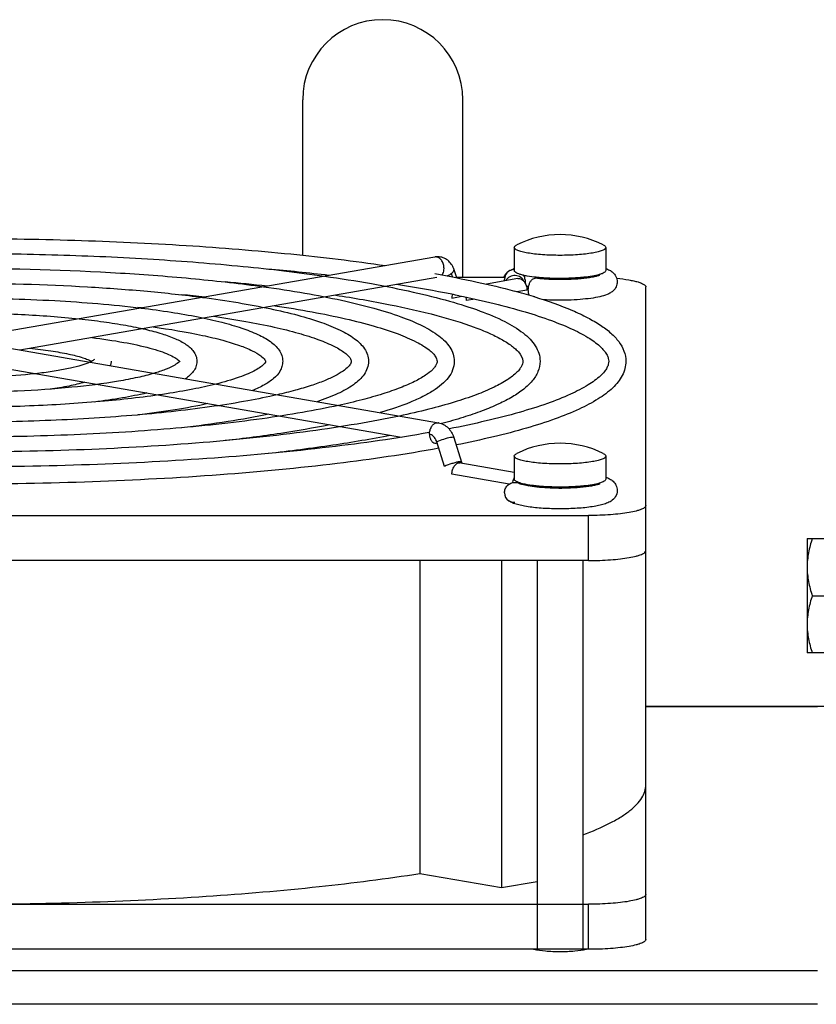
# Model space of a CAD drawing. Extents: x -1529 to 1181, y 8 to 1701.
# Tile 32 of 74: x -582 to -513, y 1069 to 1155. Entities that reach past the tile are written whole.
import ezdxf

# ---------------------------------------------------------------- set-up
doc = ezdxf.new("R2010")
doc.units = 0
doc.header["$LTSCALE"] = 65.395
doc.layers.get('0').update_dxf_attribs({"linetype": 'CONTINUOUS'})

msp = doc.modelspace()

# ---------------------------------------------------------------- linework, layer by layer
at = {"color": 6, "linetype": 'CONTINUOUS'}
for p, q in [((-557.572, 1134.708), (-557.572, 1148.292)), ((-543.572, 1132.803), (-543.572, 1148.292)), ((-539.072, 1135.391), (-539.072, 1133.372)), ((-531.072, 1135.391), (-531.072, 1133.372)), ((-546.007, 1134.553), (-583.483, 1128.045)), ((-544.086, 1132.733), (-544.365, 1133.513)), ((-545.848, 1132.754), (-582.311, 1126.422)), ((-557.572, 1133.138), (-557.572, 1133.199)), ((-544.111, 1132.803), (-539.905, 1132.803)), ((-538.762, 1132.66), (-541.513, 1132.182)), ((-537.072, 1132.771), (-537.072, 1132.67)), ((-535.035, 1132.575), (-535.072, 1132.575)), ((-533.072, 1132.771), (-533.072, 1132.67)), ((-527.572, 1074.919), (-527.572, 1131.935)), ((-583.175, 1126.572), (-545.699, 1120.064)), ((-583.483, 1124.799), (-548.944, 1118.801)), ((-544.355, 1118.772), (-543.676, 1116.637)), ((-539.072, 1117.158), (-539.072, 1115.139)), ((-531.072, 1117.158), (-531.072, 1115.139)), ((-543.739, 1116.573), (-539.072, 1115.762)), ((-537.072, 1114.538), (-537.072, 1114.437)), ((-533.072, 1114.538), (-533.072, 1114.437)), ((-642.572, 1111.965), (-532.572, 1111.965)), ((-513.472, 1109.949), (-513.472, 1099.949)), ((-513.472, 1109.949), (-509.472, 1109.949)), ((-532.572, 1108.026), (-642.572, 1108.026)), ((-547.32, 1108.026), (-547.32, 1080.682)), ((-540.196, 1108.026), (-540.196, 1079.445)), ((-537.072, 1108.026), (-537.072, 1074.05)), ((-533.072, 1108.026), (-533.072, 1074.05)), ((-513.025, 1104.949), (-509.472, 1104.949)), ((-527.572, 1095.292), (-510.226, 1095.292)), ((-547.32, 1080.682), (-540.196, 1079.445)), ((-540.196, 1079.445), (-537.072, 1079.987)), ((-642.572, 1077.99), (-532.572, 1077.99))]:
    msp.add_line(p, q, dxfattribs=at)
at = {"color": 2, "linetype": 'CONTINUOUS'}
for p, q in [((-544.472, 1132.811), (-544.576, 1133.1)), ((-539.932, 1132.457), (-539.932, 1132.591)), ((-538.132, 1132.55), (-538.132, 1132.277)), ((-537.972, 1131.663), (-538.84, 1131.512)), ((-544.53, 1130.966), (-543.661, 1131.117)), ((-542.522, 1130.872), (-543.257, 1130.745)), ((-545.17, 1116.254), (-545.849, 1118.389)), ((-543.95, 1116.641), (-543.926, 1116.564)), ((-539.517, 1114.705), (-544.53, 1115.575)), ((-539.17, 1115.087), (-539.047, 1115.065)), ((-509.472, 1099.949), (-513.025, 1099.949)), ((-532.572, 1074.05), (-642.572, 1074.05))]:
    msp.add_line(p, q, dxfattribs=at)
at = {"color": 9, "linetype": 'CONTINUOUS'}
for p, q in [((-532.572, 1108.026), (-532.572, 1111.965)), ((-512.572, 1095.247), (-527.572, 1095.247)), ((-532.572, 1074.05), (-532.572, 1077.99)), ((-711.572, 1072.197), (-512.572, 1072.197)), ((-512.572, 1069.243), (-711.572, 1069.243))]:
    msp.add_line(p, q, dxfattribs=at)
at = {"color": 6, "linetype": 'CONTINUOUS'}
for centre, radius, start, end in [((-550.572, 1148.292), 7, 0, 180), ((-535.072, 1128.005), 8.5, 63.63261, 116.36739), ((-545.763, 1133.154), 1.42, 94.64476, 99.8551), ((-545.765, 1133.173), 1.401, 89.40981, 94.64325), ((-580.216, 921.084), 213.322, 83.28652, 84.72827), ((-539.071, 1132.592), 0.861, 124.57096, 180.07758), ((-538.01, 1130.599), 3.129, 109.8569, 110.96053), ((-539.053, 1132.548), 0.91, 91.1983, 94.25901), ((-581.629, 943.102), 190.058, 83.67514, 84.77949), ((-568.645, 1007.625), 125.999, 79.26075, 81.20266), ((-553.021, 1079.639), 53.779, 73.10272, 74.9497), ((-536.669, 1125.36), 6.742, 99.74861, 101.47316), ((-583.065, 964.72), 167.195, 84.19108, 84.88407), ((-564.119, 1032.163), 101.048, 78.45673, 79.18926), ((-550.873, 1086.868), 46.238, 72.91314, 73.04515), ((-584.444, 986.612), 144.054, 84.91031, 85.0377), ((-535.072, 1109.772), 8.5, 63.63261, 116.36739), ((-532.136, 1112.36), 3.135, 69.82088, 70.15186), ((-535.072, 1137.038), 22.696, 269.74632, 270.41125)]:
    msp.add_arc(centre, radius, start, end, dxfattribs=at)
at = {"color": 9, "linetype": 'CONTINUOUS'}
for centre, radius, start, end in [((-545.932, 1134.123), 0.436, 95.43684, 99.8513), ((-545.773, 1119.633), 0.437, 75.76102, 80.14444)]:
    msp.add_arc(centre, radius, start, end, dxfattribs=at)
at = {"color": 2, "linetype": 'CONTINUOUS'}
for centre, radius, start, end in [((-535.595, 1147.504), 14.807, 263.97256, 264.19596), ((-535.072, 1144.112), 11.482, 269.2171, 270.7829), ((-534.548, 1147.504), 14.807, 275.80404, 276.02744), ((-544.539, 1130.743), 1.282, 0.06744, 13.35651), ((-547.157, 1117.973), 1.373, 17.62152, 21.5026), ((-543.815, 1116.137), 0.442, 80.197, 92.1097), ((-543.816, 1116.136), 0.443, 68.02447, 80.09592), ((-543.824, 1116.116), 0.464, 60.24717, 67.994), ((-537.955, 1114.655), 1.29, 169.51251, 172.25779), ((-537.971, 1114.658), 1.273, 160.2542, 169.54144), ((-537.314, 1118.916), 4.302, 254.13898, 256.20273), ((-536.223, 1114.876), 1.622, 188.50803, 192.06628), ((-535.595, 1129.271), 14.807, 263.97256, 264.19596), ((-535.072, 1125.879), 11.482, 269.2171, 270.7829), ((-534.548, 1129.271), 14.807, 275.80404, 276.02744), ((-539.071, 1113.949), 0.861, 179.92237, 235.43033)]:
    msp.add_arc(centre, radius, start, end, dxfattribs=at)
at = {"color": 6, "linetype": 'CONTINUOUS'}
for points, knots in [([(-624.815, 1133.803), (-622.068, 1134.206), (-616.27, 1134.901), (-607.204, 1135.627), (-597.54, 1136.072), (-587.572, 1136.223), (-577.604, 1136.072), (-567.94, 1135.627), (-558.874, 1134.901), (-553.076, 1134.206), (-550.329, 1133.803)], [0, 0, 0, 0, 0.111516, 0.234446, 0.365225, 0.5, 0.634775, 0.765554, 0.888484, 1, 1, 1, 1]), ([(-539.072, 1135.391), (-539.072, 1135.434), (-539.028, 1135.504), (-538.94, 1135.57), (-538.881, 1135.604), (-538.847, 1135.62)], [0, 0, 0, 0, 0.388933, 0.661387, 1, 1, 1, 1]), ([(-535.072, 1134.696), (-535.582, 1134.696), (-536.325, 1134.72), (-537.267, 1134.805), (-537.867, 1134.888), (-538.361, 1134.989), (-538.695, 1135.088), (-538.893, 1135.182), (-539.008, 1135.256), (-539.072, 1135.339), (-539.072, 1135.391)], [0, 0, 0, 0, 0.368681, 0.535858, 0.683237, 0.805629, 0.899182, 0.934564, 0.962501, 1, 1, 1, 1]), ([(-531.072, 1135.391), (-531.072, 1135.339), (-531.136, 1135.256), (-531.251, 1135.182), (-531.449, 1135.088), (-531.783, 1134.989), (-532.277, 1134.888), (-532.876, 1134.805), (-533.819, 1134.72), (-534.561, 1134.696), (-535.072, 1134.696)], [0, 0, 0, 0, 0.037499, 0.065436, 0.100818, 0.194371, 0.316763, 0.464142, 0.631319, 1, 1, 1, 1]), ([(-531.297, 1135.62), (-531.263, 1135.604), (-531.204, 1135.57), (-531.116, 1135.504), (-531.072, 1135.434), (-531.072, 1135.391)], [0, 0, 0, 0, 0.338613, 0.611067, 1, 1, 1, 1]), ([(-619.49, 1132.878), (-617.124, 1133.217), (-612.142, 1133.801), (-604.364, 1134.412), (-596.093, 1134.786), (-587.572, 1134.912), (-579.051, 1134.786), (-570.78, 1134.412), (-563.002, 1133.801), (-558.02, 1133.217), (-555.654, 1132.878)], [0, 0, 0, 0, 0.11202, 0.235032, 0.365595, 0.5, 0.634405, 0.764969, 0.88798, 1, 1, 1, 1]), ([(-544.365, 1133.513), (-544.417, 1133.661), (-544.558, 1133.942), (-544.879, 1134.288), (-545.288, 1134.517), (-545.597, 1134.572), (-545.751, 1134.574)], [0, 0, 0, 0, 0.253105, 0.502876, 0.751513, 1, 1, 1, 1]), ([(-614.158, 1131.952), (-612.174, 1132.227), (-608.01, 1132.7), (-599.15, 1133.377), (-587.572, 1133.697), (-575.994, 1133.377), (-567.134, 1132.7), (-562.97, 1132.227), (-560.986, 1131.952)], [0, 0, 0, 0, 0.11269, 0.235816, 0.5, 0.764184, 0.88731, 1, 1, 1, 1]), ([(-539.579, 1133.288), (-539.594, 1133.277), (-539.653, 1133.233), (-539.709, 1133.185), (-539.748, 1133.145)], [0, 0, 0, 0, 0.241013, 1, 1, 1, 1]), ([(-539.56, 1133.301), (-539.526, 1133.325), (-539.389, 1133.411), (-539.241, 1133.478), (-539.129, 1133.521)], [0, 0, 0, 0, 0.25652, 1, 1, 1, 1]), ([(-531.073, 1133.543), (-530.964, 1133.504), (-530.744, 1133.411), (-530.422, 1133.2), (-530.148, 1132.859), (-530.072, 1132.549), (-530.072, 1132.387)], [0, 0, 0, 0, 0.213162, 0.437875, 0.702412, 1, 1, 1, 1]), ([(-555.654, 1132.878), (-554.287, 1132.682), (-551.696, 1132.272), (-548.049, 1131.552), (-544.872, 1130.767), (-542.191, 1129.922), (-540.023, 1129.02), (-538.565, 1128.164), (-537.697, 1127.402), (-537.218, 1126.808), (-536.898, 1126.15), (-536.822, 1125.673), (-536.822, 1125.437)], [0, 0, 0, 0, 0.195657, 0.371773, 0.526711, 0.659406, 0.769698, 0.859108, 0.897416, 0.932816, 0.966626, 1, 1, 1, 1]), ([(-546.023, 1133.102), (-544.788, 1132.879), (-542.454, 1132.42), (-540.141, 1131.865), (-539.056, 1131.573)], [0, 0, 0, 0, 0.527661, 1, 1, 1, 1]), ([(-539.748, 1133.145), (-539.771, 1133.122), (-539.865, 1133.02), (-539.941, 1132.901), (-539.984, 1132.804)], [0, 0, 0, 0, 0.235933, 1, 1, 1, 1]), ([(-535.072, 1132.575), (-535.264, 1132.575), (-535.989, 1132.585), (-536.714, 1132.628), (-537.243, 1132.689)], [0, 0, 0, 0, 0.265005, 1, 1, 1, 1]), ([(-531.597, 1132.96), (-531.593, 1132.963), (-531.646, 1132.936), (-531.674, 1132.93), (-531.793, 1132.887), (-531.922, 1132.854), (-532.09, 1132.814), (-532.281, 1132.778), (-532.494, 1132.742), (-532.816, 1132.697), (-533.256, 1132.649), (-533.82, 1132.608), (-534.419, 1132.582), (-534.828, 1132.576), (-535.035, 1132.575)], [0, 0, 0, 0, 0.00423, 0.023819, 0.055299, 0.096414, 0.145665, 0.20198, 0.264506, 0.332517, 0.482413, 0.646777, 0.820879, 1, 1, 1, 1]), ([(-530.118, 1132.691), (-529.766, 1132.657), (-529.266, 1132.595), (-528.646, 1132.476), (-528.277, 1132.385), (-527.978, 1132.283), (-527.735, 1132.17), (-527.572, 1132.03), (-527.572, 1131.935)], [0, 0, 0, 0, 0.389045, 0.552925, 0.692931, 0.807302, 0.895313, 1, 1, 1, 1]), ([(-608.813, 1131.024), (-607.215, 1131.235), (-603.871, 1131.598), (-596.793, 1132.118), (-587.572, 1132.365), (-578.351, 1132.118), (-571.272, 1131.598), (-567.929, 1131.235), (-566.331, 1131.024)], [0, 0, 0, 0, 0.113603, 0.236875, 0.5, 0.763125, 0.886397, 1, 1, 1, 1]), ([(-560.986, 1131.952), (-559.784, 1131.786), (-557.502, 1131.436), (-554.288, 1130.819), (-551.484, 1130.142), (-549.116, 1129.412), (-547.195, 1128.629), (-545.898, 1127.881), (-545.12, 1127.211), (-544.685, 1126.68), (-544.393, 1126.086), (-544.322, 1125.652), (-544.322, 1125.437)], [0, 0, 0, 0, 0.19459, 0.36993, 0.524323, 0.656666, 0.766803, 0.856367, 0.894964, 0.930894, 0.965538, 1, 1, 1, 1]), ([(-530.072, 1132.387), (-530.072, 1132.24), (-530.134, 1131.957), (-530.368, 1131.63), (-530.651, 1131.416), (-531.05, 1131.223), (-531.629, 1131.061), (-532.426, 1130.924), (-533.357, 1130.829), (-534.384, 1130.777), (-535.451, 1130.77), (-536.169, 1130.797), (-536.523, 1130.819)], [0, 0, 0, 0, 0.061759, 0.117779, 0.16577, 0.209798, 0.303877, 0.417412, 0.550576, 0.697615, 0.850397, 1, 1, 1, 1]), ([(-603.446, 1130.092), (-600.937, 1130.398), (-595.648, 1130.826), (-587.572, 1131.034), (-579.496, 1130.826), (-574.207, 1130.398), (-571.698, 1130.092)], [0, 0, 0, 0, 0.238404, 0.5, 0.761596, 1, 1, 1, 1]), ([(-566.331, 1131.024), (-565.291, 1130.887), (-563.318, 1130.598), (-560.536, 1130.084), (-558.104, 1129.518), (-556.045, 1128.903), (-554.371, 1128.239), (-553.234, 1127.6), (-552.545, 1127.021), (-552.154, 1126.555), (-551.887, 1126.024), (-551.822, 1125.632), (-551.822, 1125.437)], [0, 0, 0, 0, 0.193165, 0.367488, 0.521178, 0.653068, 0.763, 0.852742, 0.891702, 0.928313, 0.964075, 1, 1, 1, 1]), ([(-554.687, 1131.219), (-553.09, 1130.975), (-550.126, 1130.466), (-546.082, 1129.553), (-543.207, 1128.689), (-541.341, 1127.945), (-540.559, 1127.564), (-540.21, 1127.37)], [0, 0, 0, 0, 0.322385, 0.599545, 0.826679, 0.920282, 1, 1, 1, 1]), ([(-543.899, 1131.167), (-542.873, 1130.957), (-540.94, 1130.529), (-538.244, 1129.811), (-535.936, 1129.062), (-534.039, 1128.293), (-532.576, 1127.521), (-531.659, 1126.851), (-531.181, 1126.332), (-530.966, 1126.006), (-530.847, 1125.711), (-530.822, 1125.523), (-530.822, 1125.437)], [0, 0, 0, 0, 0.213113, 0.402723, 0.567538, 0.706473, 0.818665, 0.903553, 0.93584, 0.961813, 0.982575, 1, 1, 1, 1]), ([(-537.288, 1131.065), (-536.171, 1130.722), (-534.598, 1130.178), (-532.699, 1129.295), (-531.567, 1128.643), (-530.641, 1127.953), (-529.922, 1127.202), (-529.441, 1126.362), (-529.322, 1125.741), (-529.322, 1125.437)], [0, 0, 0, 0, 0.340813, 0.484106, 0.610296, 0.721207, 0.82001, 0.911447, 1, 1, 1, 1]), ([(-571.698, 1130.092), (-570.821, 1129.985), (-569.153, 1129.758), (-566.799, 1129.349), (-564.736, 1128.892), (-562.984, 1128.393), (-561.553, 1127.849), (-560.575, 1127.321), (-559.974, 1126.833), (-559.625, 1126.432), (-559.382, 1125.963), (-559.322, 1125.613), (-559.322, 1125.437)], [0, 0, 0, 0, 0.191163, 0.364097, 0.516854, 0.648152, 0.757805, 0.847745, 0.887167, 0.924674, 0.962013, 1, 1, 1, 1]), ([(-560.004, 1130.296), (-558.911, 1130.133), (-556.844, 1129.793), (-553.944, 1129.204), (-551.439, 1128.569), (-549.364, 1127.902), (-547.932, 1127.299), (-547.041, 1126.801), (-546.552, 1126.466), (-546.195, 1126.151), (-545.931, 1125.831), (-545.822, 1125.578), (-545.822, 1125.437)], [0, 0, 0, 0, 0.215644, 0.408855, 0.577514, 0.719766, 0.833973, 0.880111, 0.918677, 0.949503, 0.972547, 1, 1, 1, 1]), ([(-598.03, 1129.152), (-596.358, 1129.328), (-592.873, 1129.58), (-587.572, 1129.702), (-582.271, 1129.58), (-578.786, 1129.328), (-577.114, 1129.152)], [0, 0, 0, 0, 0.240861, 0.499999, 0.759137, 1, 1, 1, 1]), ([(-577.114, 1129.152), (-576.397, 1129.076), (-575.03, 1128.912), (-573.097, 1128.61), (-571.395, 1128.266), (-569.943, 1127.884), (-568.75, 1127.462), (-567.926, 1127.045), (-567.41, 1126.65), (-567.1, 1126.314), (-566.878, 1125.907), (-566.822, 1125.595), (-566.822, 1125.437)], [0, 0, 0, 0, 0.188101, 0.359029, 0.510527, 0.641065, 0.750339, 0.840469, 0.880474, 0.919235, 0.958867, 1, 1, 1, 1]), ([(-565.326, 1129.372), (-564.397, 1129.238), (-562.639, 1128.958), (-560.173, 1128.47), (-558.042, 1127.944), (-556.278, 1127.389), (-555.063, 1126.889), (-554.31, 1126.477), (-553.902, 1126.203), (-553.609, 1125.95), (-553.408, 1125.711), (-553.322, 1125.532), (-553.322, 1125.437)], [0, 0, 0, 0, 0.218021, 0.413467, 0.584061, 0.72776, 0.842666, 0.888743, 0.926862, 0.956724, 0.978087, 1, 1, 1, 1]), ([(-570.658, 1128.446), (-569.206, 1128.247), (-567.159, 1127.913), (-564.648, 1127.317), (-563.194, 1126.876), (-562.072, 1126.428), (-561.32, 1126.008), (-560.942, 1125.681), (-560.832, 1125.497), (-560.822, 1125.45), (-560.822, 1125.437)], [0, 0, 0, 0, 0.420268, 0.593801, 0.739737, 0.855786, 0.939248, 0.98642, 0.996425, 1, 1, 1, 1]), ([(-576.013, 1127.516), (-575.074, 1127.399), (-573.368, 1127.148), (-571.372, 1126.726), (-570.075, 1126.342), (-569.347, 1126.071), (-568.811, 1125.811), (-568.531, 1125.624), (-568.432, 1125.534)], [0, 0, 0, 0, 0.359539, 0.654496, 0.774037, 0.872888, 0.94914, 1, 1, 1, 1]), ([(-540.21, 1127.37), (-539.898, 1127.196), (-539.469, 1126.932), (-538.98, 1126.534), (-538.58, 1126.138), (-538.322, 1125.738), (-538.322, 1125.437)], [0, 0, 0, 0, 0.3852, 0.542372, 0.675662, 1, 1, 1, 1]), ([(-581.434, 1126.574), (-580.815, 1126.513), (-579.67, 1126.377), (-578.121, 1126.109), (-577.043, 1125.844), (-576.383, 1125.611), (-576.126, 1125.495), (-576.019, 1125.437)], [0, 0, 0, 0, 0.335895, 0.622383, 0.84808, 0.934332, 1, 1, 1, 1]), ([(-575.777, 1125.607), (-575.806, 1125.572), (-575.937, 1125.48), (-576.076, 1125.406), (-576.178, 1125.358)], [0, 0, 0, 0, 0.285526, 1, 1, 1, 1]), ([(-568.432, 1125.534), (-568.424, 1125.527), (-568.4, 1125.505), (-568.377, 1125.481), (-568.361, 1125.463)], [0, 0, 0, 0, 0.288742, 1, 1, 1, 1]), ([(-576.178, 1125.358), (-576.407, 1125.252), (-576.969, 1125.054), (-577.952, 1124.806), (-579.177, 1124.578), (-581.179, 1124.302), (-584, 1124.076), (-587.572, 1123.985), (-591.143, 1124.076), (-593.965, 1124.302), (-595.966, 1124.578), (-597.191, 1124.806), (-598.174, 1125.054), (-598.737, 1125.252), (-598.966, 1125.358)], [0, 0, 0, 0, 0.032825, 0.077352, 0.131886, 0.194927, 0.340265, 0.499998, 0.659732, 0.80507, 0.868112, 0.922646, 0.967174, 1, 1, 1, 1]), ([(-574.322, 1125.437), (-574.322, 1125.403), (-574.328, 1125.27), (-574.358, 1125.139), (-574.391, 1125.046)], [0, 0, 0, 0, 0.25833, 1, 1, 1, 1]), ([(-568.317, 1125.474), (-568.346, 1125.418), (-568.521, 1125.252), (-568.943, 1124.985), (-569.666, 1124.673), (-570.248, 1124.483), (-570.581, 1124.385)], [0, 0, 0, 0, 0.074648, 0.277763, 0.590584, 1, 1, 1, 1]), ([(-568.318, 1125.469), (-568.317, 1125.471), (-568.314, 1125.476), (-568.317, 1125.475), (-568.317, 1125.474)], [0, 0, 0, 0, 0.914353, 1, 1, 1, 1]), ([(-566.822, 1125.437), (-566.822, 1125.273), (-566.883, 1124.949), (-567.122, 1124.529), (-567.453, 1124.185), (-567.709, 1123.997), (-567.844, 1123.91)], [0, 0, 0, 0, 0.257104, 0.504586, 0.747402, 1, 1, 1, 1]), ([(-560.822, 1125.437), (-560.822, 1125.416), (-560.853, 1125.33), (-560.984, 1125.16), (-561.272, 1124.914), (-561.737, 1124.629), (-562.372, 1124.326), (-563.516, 1123.885), (-564.472, 1123.615), (-565.157, 1123.443)], [0, 0, 0, 0, 0.013, 0.054332, 0.132024, 0.244613, 0.389543, 0.56482, 1, 1, 1, 1]), ([(-559.322, 1125.437), (-559.322, 1125.289), (-559.364, 1124.994), (-559.599, 1124.453), (-560.121, 1123.876), (-560.958, 1123.329), (-561.599, 1123.031), (-561.951, 1122.887)], [0, 0, 0, 0, 0.114826, 0.227412, 0.45358, 0.704686, 1, 1, 1, 1]), ([(-553.322, 1125.437), (-553.322, 1125.377), (-553.356, 1125.267), (-553.451, 1125.114), (-553.657, 1124.87), (-554.083, 1124.532), (-554.791, 1124.123), (-555.734, 1123.702), (-556.899, 1123.285), (-558.272, 1122.878), (-559.26, 1122.632), (-559.786, 1122.511)], [0, 0, 0, 0, 0.024673, 0.045685, 0.074254, 0.155662, 0.268216, 0.410317, 0.580528, 0.777535, 1, 1, 1, 1]), ([(-551.822, 1125.437), (-551.822, 1125.233), (-551.894, 1124.821), (-552.187, 1124.269), (-552.613, 1123.787), (-553.365, 1123.186), (-554.607, 1122.525), (-555.706, 1122.113), (-556.321, 1121.909)], [0, 0, 0, 0, 0.101443, 0.202614, 0.306659, 0.41837, 0.678589, 1, 1, 1, 1]), ([(-545.822, 1125.437), (-545.822, 1125.336), (-545.876, 1125.16), (-546.024, 1124.928), (-546.318, 1124.593), (-546.904, 1124.144), (-547.858, 1123.615), (-549.112, 1123.078), (-550.649, 1122.55), (-552.454, 1122.04), (-553.751, 1121.733), (-554.44, 1121.582)], [0, 0, 0, 0, 0.031104, 0.054567, 0.08499, 0.16819, 0.280619, 0.421186, 0.588746, 0.782117, 1, 1, 1, 1]), ([(-544.322, 1125.437), (-544.322, 1125.181), (-544.425, 1124.66), (-544.836, 1123.968), (-545.435, 1123.366), (-546.195, 1122.822), (-547.114, 1122.315), (-548.647, 1121.632), (-549.912, 1121.215), (-550.809, 1120.952)], [0, 0, 0, 0, 0.092355, 0.186157, 0.285713, 0.396314, 0.52151, 0.663323, 1, 1, 1, 1]), ([(-538.322, 1125.437), (-538.322, 1125.294), (-538.397, 1125.051), (-538.6, 1124.739), (-538.983, 1124.313), (-539.73, 1123.755), (-540.931, 1123.106), (-542.498, 1122.454), (-544.409, 1121.817), (-546.648, 1121.204), (-548.254, 1120.837), (-549.107, 1120.656)], [0, 0, 0, 0, 0.035196, 0.060168, 0.091722, 0.175958, 0.288264, 0.427864, 0.593791, 0.784931, 1, 1, 1, 1]), ([(-536.822, 1125.437), (-536.822, 1125.13), (-536.957, 1124.5), (-537.491, 1123.672), (-538.271, 1122.947), (-539.27, 1122.286), (-540.489, 1121.664), (-541.933, 1121.07), (-543.599, 1120.502), (-544.793, 1120.158), (-545.425, 1119.989)], [0, 0, 0, 0, 0.085843, 0.174555, 0.271335, 0.381492, 0.508236, 0.653227, 0.817128, 1, 1, 1, 1]), ([(-530.822, 1125.437), (-530.822, 1125.349), (-530.849, 1125.152), (-530.978, 1124.846), (-531.209, 1124.506), (-531.725, 1123.965), (-532.71, 1123.27), (-534.276, 1122.473), (-536.302, 1121.681), (-538.762, 1120.913), (-541.633, 1120.18), (-543.689, 1119.745), (-544.779, 1119.532)], [0, 0, 0, 0, 0.017015, 0.037463, 0.063244, 0.095465, 0.180386, 0.292765, 0.431967, 0.597056, 0.786865, 1, 1, 1, 1]), ([(-529.322, 1125.437), (-529.322, 1125.225), (-529.378, 1124.796), (-529.704, 1123.969), (-530.481, 1123.022), (-531.796, 1122.063), (-533.5, 1121.174), (-535.603, 1120.336), (-538.104, 1119.54), (-540.992, 1118.789), (-543.054, 1118.345), (-544.145, 1118.128)], [0, 0, 0, 0, 0.036745, 0.073762, 0.152556, 0.244228, 0.353961, 0.484108, 0.635384, 0.807598, 1, 1, 1, 1]), ([(-570.581, 1124.385), (-571.048, 1124.248), (-572.08, 1123.993), (-574.467, 1123.539), (-577.968, 1123.103), (-582.603, 1122.786), (-587.572, 1122.677), (-592.541, 1122.786), (-597.175, 1123.103), (-600.677, 1123.539), (-603.064, 1123.993), (-604.096, 1124.248), (-604.563, 1124.385)], [0, 0, 0, 0, 0.042707, 0.093046, 0.212929, 0.351616, 0.5, 0.648384, 0.787071, 0.906954, 0.957293, 1, 1, 1, 1]), ([(-565.157, 1123.443), (-565.824, 1123.276), (-567.263, 1122.964), (-570.504, 1122.412), (-575.13, 1121.883), (-581.164, 1121.498), (-587.572, 1121.367), (-593.98, 1121.498), (-600.014, 1121.883), (-604.64, 1122.412), (-607.881, 1122.964), (-609.32, 1123.276), (-609.987, 1123.443)], [0, 0, 0, 0, 0.045733, 0.09793, 0.218613, 0.355212, 0.5, 0.644788, 0.781387, 0.90207, 0.954267, 1, 1, 1, 1]), ([(-576.621, 1123.607), (-577.073, 1123.475), (-578.08, 1123.243), (-579.099, 1123.077), (-579.655, 1123)], [0, 0, 0, 0, 0.456203, 1, 1, 1, 1]), ([(-559.786, 1122.511), (-560.644, 1122.313), (-562.477, 1121.943), (-566.551, 1121.291), (-572.29, 1120.665), (-579.721, 1120.211), (-587.572, 1120.057), (-595.423, 1120.211), (-602.854, 1120.665), (-608.593, 1121.291), (-612.667, 1121.943), (-614.5, 1122.313), (-615.357, 1122.511)], [0, 0, 0, 0, 0.047247, 0.100379, 0.221468, 0.357019, 0.5, 0.64298, 0.778531, 0.89962, 0.952753, 1, 1, 1, 1]), ([(-571.212, 1122.668), (-571.911, 1122.5), (-573.433, 1122.2), (-574.967, 1121.978), (-575.791, 1121.875)], [0, 0, 0, 0, 0.464214, 1, 1, 1, 1]), ([(-554.44, 1121.582), (-555.485, 1121.354), (-557.706, 1120.926), (-562.604, 1120.172), (-569.451, 1119.448), (-578.276, 1118.925), (-587.572, 1118.747), (-596.868, 1118.925), (-605.693, 1119.448), (-612.54, 1120.172), (-617.438, 1120.926), (-619.659, 1121.354), (-620.703, 1121.582)], [0, 0, 0, 0, 0.048159, 0.101857, 0.223192, 0.35811, 0.5, 0.64189, 0.776808, 0.898143, 0.951841, 1, 1, 1, 1]), ([(-565.86, 1121.738), (-566.805, 1121.531), (-568.839, 1121.157), (-570.888, 1120.878), (-571.981, 1120.748)], [0, 0, 0, 0, 0.46773, 1, 1, 1, 1]), ([(-549.107, 1120.656), (-550.337, 1120.397), (-552.943, 1119.911), (-558.661, 1119.054), (-566.612, 1118.233), (-576.831, 1117.638), (-587.572, 1117.437), (-598.313, 1117.638), (-608.532, 1118.233), (-616.483, 1119.054), (-622.201, 1119.911), (-624.807, 1120.397), (-626.036, 1120.656)], [0, 0, 0, 0, 0.04877, 0.102846, 0.224345, 0.35884, 0.5, 0.64116, 0.775655, 0.897154, 0.95123, 1, 1, 1, 1]), ([(-560.529, 1120.813), (-561.712, 1120.566), (-564.247, 1120.119), (-566.798, 1119.782), (-568.153, 1119.626)], [0, 0, 0, 0, 0.469764, 1, 1, 1, 1]), ([(-555.207, 1119.889), (-556.63, 1119.602), (-559.667, 1119.08), (-562.723, 1118.685), (-564.342, 1118.502)], [0, 0, 0, 0, 0.471026, 1, 1, 1, 1]), ([(-545.699, 1120.064), (-545.542, 1120.037), (-545.234, 1119.928), (-544.71, 1119.532), (-544.454, 1119.085), (-544.355, 1118.772)], [0, 0, 0, 0, 0.245411, 0.49315, 1, 1, 1, 1]), ([(-546.509, 1119.21), (-549.406, 1118.693), (-555.65, 1117.811), (-565.557, 1116.895), (-576.341, 1116.329), (-587.572, 1116.138), (-598.803, 1116.329), (-609.587, 1116.895), (-619.494, 1117.811), (-625.737, 1118.693), (-628.634, 1119.21)], [0, 0, 0, 0, 0.107089, 0.229311, 0.361987, 0.5, 0.638013, 0.770688, 0.89291, 1, 1, 1, 1]), ([(-549.891, 1118.965), (-551.563, 1118.636), (-555.126, 1118.036), (-558.709, 1117.581), (-560.605, 1117.371)], [0, 0, 0, 0, 0.471771, 1, 1, 1, 1]), ([(-545.67, 1117.837), (-548.614, 1117.297), (-554.969, 1116.377), (-565.07, 1115.424), (-576.086, 1114.835), (-587.572, 1114.635), (-599.057, 1114.835), (-610.074, 1115.424), (-620.174, 1116.377), (-626.53, 1117.297), (-629.473, 1117.837)], [0, 0, 0, 0, 0.106702, 0.228821, 0.361663, 0.499999, 0.638335, 0.771178, 0.893297, 1, 1, 1, 1]), ([(-539.072, 1117.158), (-539.072, 1117.201), (-539.028, 1117.271), (-538.94, 1117.337), (-538.881, 1117.371), (-538.847, 1117.387)], [0, 0, 0, 0, 0.388933, 0.661387, 1, 1, 1, 1]), ([(-535.072, 1116.463), (-535.582, 1116.463), (-536.325, 1116.487), (-537.267, 1116.572), (-537.867, 1116.655), (-538.361, 1116.756), (-538.695, 1116.855), (-538.893, 1116.949), (-539.008, 1117.023), (-539.072, 1117.106), (-539.072, 1117.158)], [0, 0, 0, 0, 0.368681, 0.535858, 0.683237, 0.805629, 0.899182, 0.934564, 0.962501, 1, 1, 1, 1]), ([(-531.072, 1117.158), (-531.072, 1117.106), (-531.136, 1117.023), (-531.251, 1116.949), (-531.449, 1116.855), (-531.783, 1116.756), (-532.277, 1116.655), (-532.876, 1116.572), (-533.819, 1116.487), (-534.561, 1116.463), (-535.072, 1116.463)], [0, 0, 0, 0, 0.037499, 0.065436, 0.100818, 0.194371, 0.316763, 0.464142, 0.631319, 1, 1, 1, 1]), ([(-531.297, 1117.387), (-531.263, 1117.371), (-531.204, 1117.337), (-531.116, 1117.271), (-531.072, 1117.201), (-531.072, 1117.158)], [0, 0, 0, 0, 0.338613, 0.611067, 1, 1, 1, 1]), ([(-531.055, 1115.303), (-530.947, 1115.264), (-530.731, 1115.171), (-530.414, 1114.959), (-530.146, 1114.62), (-530.072, 1114.314), (-530.072, 1114.154)], [0, 0, 0, 0, 0.212564, 0.437814, 0.702789, 1, 1, 1, 1]), ([(-538.53, 1114.719), (-538.533, 1114.721), (-538.536, 1114.722), (-538.549, 1114.729), (-538.547, 1114.728)], [0, 0, 0, 0, 0.570392, 1, 1, 1, 1]), ([(-538.408, 1114.674), (-538.422, 1114.678), (-538.463, 1114.692), (-538.503, 1114.707), (-538.53, 1114.719)], [0, 0, 0, 0, 0.322178, 1, 1, 1, 1]), ([(-535.172, 1114.342), (-535.51, 1114.344), (-536.158, 1114.361), (-537.064, 1114.428), (-537.807, 1114.527), (-538.238, 1114.619), (-538.408, 1114.674)], [0, 0, 0, 0, 0.310524, 0.596414, 0.835043, 1, 1, 1, 1]), ([(-531.599, 1114.727), (-531.598, 1114.727), (-531.595, 1114.729), (-531.6, 1114.726), (-531.621, 1114.717), (-531.678, 1114.693), (-531.771, 1114.662), (-531.9, 1114.626), (-532.058, 1114.589), (-532.241, 1114.552), (-532.446, 1114.517), (-532.755, 1114.471), (-533.18, 1114.423), (-533.726, 1114.38), (-534.308, 1114.352), (-534.707, 1114.344), (-534.909, 1114.343)], [0, 0, 0, 0, 0.001015, 0.001188, 0.004809, 0.023251, 0.053832, 0.094237, 0.142924, 0.198796, 0.260996, 0.328796, 0.478641, 0.643527, 0.818844, 1, 1, 1, 1]), ([(-530.072, 1114.154), (-530.072, 1113.954), (-530.189, 1113.576), (-530.577, 1113.216), (-531.004, 1113.012), (-531.46, 1112.874), (-531.979, 1112.765), (-532.808, 1112.643), (-533.97, 1112.552), (-535.426, 1112.53), (-536.842, 1112.593), (-537.927, 1112.717), (-538.666, 1112.87), (-538.985, 1112.965), (-539.129, 1113.02)], [0, 0, 0, 0, 0.061518, 0.113432, 0.158463, 0.205799, 0.259775, 0.321238, 0.462913, 0.617645, 0.768127, 0.898239, 0.952473, 1, 1, 1, 1]), ([(-539.129, 1113.02), (-539.241, 1113.063), (-539.389, 1113.13), (-539.526, 1113.216), (-539.56, 1113.24)], [0, 0, 0, 0, 0.743464, 1, 1, 1, 1]), ([(-527.572, 1112.834), (-527.572, 1112.769), (-527.652, 1112.665), (-527.796, 1112.573), (-527.964, 1112.493), (-528.174, 1112.418), (-528.534, 1112.315), (-529.078, 1112.205), (-529.827, 1112.101), (-530.682, 1112.024), (-531.608, 1111.976), (-532.247, 1111.965), (-532.572, 1111.965)], [0, 0, 0, 0, 0.037496, 0.065428, 0.100807, 0.143838, 0.194406, 0.316784, 0.464146, 0.631303, 0.812152, 1, 1, 1, 1]), ([(-513.025, 1109.949), (-513.16, 1109.545), (-513.386, 1108.723), (-513.472, 1107.872), (-513.472, 1107.449)], [0, 0, 0, 0, 0.501872, 1, 1, 1, 1]), ([(-532.572, 1108.026), (-532.247, 1108.026), (-531.608, 1108.037), (-530.682, 1108.085), (-529.827, 1108.162), (-529.078, 1108.266), (-528.534, 1108.376), (-528.174, 1108.479), (-527.964, 1108.554), (-527.796, 1108.634), (-527.652, 1108.726), (-527.572, 1108.83), (-527.572, 1108.894)], [0, 0, 0, 0, 0.187848, 0.368697, 0.535854, 0.683216, 0.805594, 0.856162, 0.899193, 0.934572, 0.962504, 1, 1, 1, 1]), ([(-513.472, 1107.449), (-513.472, 1107.026), (-513.386, 1106.175), (-513.16, 1105.354), (-513.025, 1104.949)], [0, 0, 0, 0, 0.498128, 1, 1, 1, 1]), ([(-513.025, 1104.949), (-513.16, 1104.545), (-513.386, 1103.723), (-513.472, 1102.872), (-513.472, 1102.449)], [0, 0, 0, 0, 0.501872, 1, 1, 1, 1]), ([(-513.472, 1102.449), (-513.472, 1102.026), (-513.386, 1101.175), (-513.16, 1100.354), (-513.025, 1099.949)], [0, 0, 0, 0, 0.498128, 1, 1, 1, 1]), ([(-533.069, 1084.052), (-532.258, 1084.358), (-531.121, 1084.838), (-529.77, 1085.595), (-528.985, 1086.137), (-528.366, 1086.688), (-527.915, 1087.248), (-527.637, 1087.821), (-527.572, 1088.219), (-527.572, 1088.408)], [0, 0, 0, 0, 0.353967, 0.501873, 0.631022, 0.74259, 0.838661, 0.922708, 1, 1, 1, 1]), ([(-587.572, 1077.99), (-583.915, 1077.99), (-576.721, 1078.103), (-566.234, 1078.609), (-556.464, 1079.433), (-550.246, 1080.222), (-547.32, 1080.682)], [0, 0, 0, 0, 0.27169, 0.534506, 0.779904, 1, 1, 1, 1]), ([(-527.572, 1078.858), (-527.572, 1078.793), (-527.652, 1078.689), (-527.796, 1078.597), (-527.964, 1078.517), (-528.174, 1078.442), (-528.534, 1078.339), (-529.078, 1078.229), (-529.827, 1078.126), (-530.682, 1078.048), (-531.608, 1078), (-532.247, 1077.99), (-532.572, 1077.99)], [0, 0, 0, 0, 0.037496, 0.065428, 0.100807, 0.143838, 0.194406, 0.316784, 0.464146, 0.631303, 0.812152, 1, 1, 1, 1])]:
    msp.add_open_spline(points, degree=3, knots=knots, dxfattribs=at)
at = {"color": 9, "linetype": 'CONTINUOUS'}
for points in [[(-545.853, 1134.553), (-545.892, 1134.56), (-545.933, 1134.562), (-545.973, 1134.558)], [(-545.853, 1120.064), (-545.802, 1120.073), (-545.749, 1120.073), (-545.699, 1120.064)]]:
    msp.add_open_spline(points, degree=3, dxfattribs=at)
for points, knots in [([(-545.216, 1133.556), (-545.216, 1133.673), (-545.249, 1133.905), (-545.383, 1134.214), (-545.585, 1134.45), (-545.765, 1134.538), (-545.853, 1134.553)], [0, 0, 0, 0, 0.277141, 0.546169, 0.789055, 1, 1, 1, 1]), ([(-545.386, 1132.982), (-545.358, 1133.019), (-545.254, 1133.193), (-545.216, 1133.401), (-545.216, 1133.556)], [0, 0, 0, 0, 0.230178, 1, 1, 1, 1]), ([(-544.365, 1133.513), (-544.354, 1133.484), (-544.347, 1133.393), (-544.424, 1133.241), (-544.518, 1133.148), (-544.576, 1133.1)], [0, 0, 0, 0, 0.190919, 0.54005, 1, 1, 1, 1]), ([(-546.489, 1119.067), (-546.489, 1119.184), (-546.457, 1119.416), (-546.323, 1119.725), (-546.12, 1119.961), (-545.94, 1120.049), (-545.853, 1120.064)], [0, 0, 0, 0, 0.277141, 0.546169, 0.789055, 1, 1, 1, 1]), ([(-544.636, 1118.775), (-544.846, 1118.739), (-545.256, 1118.624), (-545.657, 1118.48), (-545.849, 1118.389)], [0, 0, 0, 0, 0.501143, 1, 1, 1, 1]), ([(-544.355, 1118.772), (-544.358, 1118.781), (-544.389, 1118.796), (-544.482, 1118.798), (-544.57, 1118.787), (-544.636, 1118.775)], [0, 0, 0, 0, 0.104097, 0.301398, 1, 1, 1, 1])]:
    msp.add_open_spline(points, degree=3, knots=knots, dxfattribs=at)
at = {"color": 6, "linetype": 'CONTINUOUS'}
for points in [[(-539.12, 1133.455), (-539.275, 1133.444), (-539.432, 1133.389), (-539.56, 1133.301)], [(-538.132, 1132.55), (-538.132, 1132.685), (-538.165, 1132.824), (-538.226, 1132.946)], [(-568.361, 1125.463), (-568.354, 1125.454), (-568.346, 1125.445), (-568.339, 1125.435)]]:
    msp.add_open_spline(points, degree=3, dxfattribs=at)
at = {"color": 2, "linetype": 'CONTINUOUS'}
for points, knots in [([(-537.15, 1132.779), (-537.417, 1132.807), (-537.796, 1132.856), (-538.264, 1132.951), (-538.542, 1133.022), (-538.767, 1133.102), (-538.951, 1133.19), (-539.072, 1133.299), (-539.072, 1133.372)], [0, 0, 0, 0, 0.389319, 0.552795, 0.692306, 0.806272, 0.894146, 1, 1, 1, 1]), ([(-531.072, 1133.372), (-531.072, 1133.292), (-531.212, 1133.177), (-531.418, 1133.085), (-531.569, 1133.035), (-531.654, 1133.011)], [0, 0, 0, 0, 0.337867, 0.625522, 1, 1, 1, 1]), ([(-544.576, 1133.1), (-544.6, 1133.081), (-544.705, 1133.001), (-544.821, 1132.936), (-544.912, 1132.893)], [0, 0, 0, 0, 0.233034, 1, 1, 1, 1]), ([(-538.201, 1132.39), (-538.265, 1132.542), (-538.486, 1132.815), (-538.981, 1132.983), (-539.491, 1132.869), (-539.741, 1132.62), (-539.822, 1132.476)], [0, 0, 0, 0, 0.248886, 0.499686, 0.750704, 1, 1, 1, 1]), ([(-538.762, 1132.66), (-538.667, 1132.676), (-538.446, 1132.636), (-538.188, 1132.403), (-538.014, 1132.063), (-537.972, 1131.798), (-537.972, 1131.663)], [0, 0, 0, 0, 0.204375, 0.44168, 0.71412, 1, 1, 1, 1]), ([(-537.846, 1131.665), (-537.846, 1131.731), (-537.837, 1131.864), (-537.796, 1132.087), (-537.716, 1132.318), (-537.586, 1132.528), (-537.427, 1132.667), (-537.299, 1132.695), (-537.243, 1132.689)], [0, 0, 0, 0, 0.153354, 0.306369, 0.523801, 0.714101, 0.870229, 1, 1, 1, 1]), ([(-535.072, 1132.677), (-535.248, 1132.677), (-535.922, 1132.685), (-536.597, 1132.722), (-537.093, 1132.773)], [0, 0, 0, 0, 0.260986, 1, 1, 1, 1]), ([(-536.383, 1132.716), (-536.298, 1132.703), (-535.915, 1132.655), (-535.529, 1132.636), (-535.229, 1132.632)], [0, 0, 0, 0, 0.222745, 1, 1, 1, 1]), ([(-533.051, 1132.773), (-533.209, 1132.757), (-533.881, 1132.699), (-534.556, 1132.677), (-535.072, 1132.677)], [0, 0, 0, 0, 0.234831, 1, 1, 1, 1]), ([(-534.915, 1132.632), (-534.81, 1132.633), (-534.424, 1132.644), (-534.039, 1132.674), (-533.76, 1132.716)], [0, 0, 0, 0, 0.271299, 1, 1, 1, 1]), ([(-531.654, 1133.011), (-531.848, 1132.956), (-532.293, 1132.864), (-532.743, 1132.805), (-532.994, 1132.779)], [0, 0, 0, 0, 0.443564, 1, 1, 1, 1]), ([(-537.766, 1131.206), (-537.779, 1131.239), (-537.828, 1131.387), (-537.846, 1131.545), (-537.846, 1131.665)], [0, 0, 0, 0, 0.230531, 1, 1, 1, 1]), ([(-544.485, 1131.283), (-544.493, 1131.258), (-544.519, 1131.155), (-544.53, 1131.047), (-544.53, 1130.966)], [0, 0, 0, 0, 0.242293, 1, 1, 1, 1]), ([(-546.489, 1119.067), (-546.489, 1118.972), (-546.468, 1118.79), (-546.371, 1118.546), (-546.215, 1118.365), (-546.075, 1118.303), (-546.007, 1118.291)], [0, 0, 0, 0, 0.289037, 0.552845, 0.786927, 1, 1, 1, 1]), ([(-545.88, 1118.476), (-545.938, 1118.624), (-546.091, 1118.882), (-546.358, 1119.044), (-546.489, 1119.067)], [0, 0, 0, 0, 0.543915, 1, 1, 1, 1]), ([(-543.898, 1116.65), (-543.995, 1116.636), (-544.209, 1116.589), (-544.637, 1116.468), (-544.966, 1116.352), (-545.17, 1116.254)], [0, 0, 0, 0, 0.220237, 0.49075, 1, 1, 1, 1]), ([(-544.53, 1115.575), (-544.53, 1115.7), (-544.493, 1115.945), (-544.344, 1116.268), (-544.12, 1116.504), (-543.923, 1116.575), (-543.831, 1116.579)], [0, 0, 0, 0, 0.280755, 0.551393, 0.792268, 1, 1, 1, 1]), ([(-543.798, 1116.66), (-543.805, 1116.66), (-543.839, 1116.657), (-543.872, 1116.653), (-543.898, 1116.65)], [0, 0, 0, 0, 0.224141, 1, 1, 1, 1]), ([(-543.676, 1116.637), (-543.68, 1116.65), (-543.731, 1116.664), (-543.769, 1116.662), (-543.798, 1116.66)], [0, 0, 0, 0, 0.323705, 1, 1, 1, 1]), ([(-543.727, 1116.57), (-543.721, 1116.575), (-543.701, 1116.59), (-543.681, 1116.609), (-543.676, 1116.625)], [0, 0, 0, 0, 0.336672, 1, 1, 1, 1]), ([(-539.932, 1113.95), (-539.932, 1114.067), (-539.884, 1114.302), (-539.683, 1114.6), (-539.385, 1114.802), (-539.149, 1114.854), (-539.032, 1114.856)], [0, 0, 0, 0, 0.248365, 0.498721, 0.749859, 1, 1, 1, 1]), ([(-538.841, 1114.906), (-538.875, 1114.923), (-538.937, 1114.957), (-539.026, 1115.024), (-539.072, 1115.095), (-539.072, 1115.139)], [0, 0, 0, 0, 0.339702, 0.612547, 1, 1, 1, 1]), ([(-539.032, 1114.856), (-538.99, 1114.857), (-538.821, 1114.849), (-538.655, 1114.793), (-538.547, 1114.728)], [0, 0, 0, 0, 0.252602, 1, 1, 1, 1]), ([(-538.741, 1114.862), (-538.75, 1114.866), (-538.783, 1114.88), (-538.817, 1114.895), (-538.841, 1114.906)], [0, 0, 0, 0, 0.263209, 1, 1, 1, 1]), ([(-538.623, 1114.819), (-538.634, 1114.823), (-538.673, 1114.836), (-538.712, 1114.851), (-538.741, 1114.862)], [0, 0, 0, 0, 0.261522, 1, 1, 1, 1]), ([(-538.49, 1114.778), (-538.501, 1114.781), (-538.546, 1114.794), (-538.591, 1114.808), (-538.623, 1114.819)], [0, 0, 0, 0, 0.260066, 1, 1, 1, 1]), ([(-537.15, 1114.545), (-537.263, 1114.557), (-537.662, 1114.604), (-538.06, 1114.67), (-538.34, 1114.738)], [0, 0, 0, 0, 0.282835, 1, 1, 1, 1]), ([(-535.072, 1114.444), (-535.248, 1114.444), (-535.922, 1114.452), (-536.597, 1114.489), (-537.093, 1114.539)], [0, 0, 0, 0, 0.260986, 1, 1, 1, 1]), ([(-536.383, 1114.483), (-536.298, 1114.47), (-535.915, 1114.422), (-535.529, 1114.403), (-535.229, 1114.399)], [0, 0, 0, 0, 0.222745, 1, 1, 1, 1]), ([(-533.051, 1114.539), (-533.209, 1114.523), (-533.881, 1114.466), (-534.556, 1114.444), (-535.072, 1114.444)], [0, 0, 0, 0, 0.234831, 1, 1, 1, 1]), ([(-534.915, 1114.399), (-534.81, 1114.4), (-534.424, 1114.411), (-534.039, 1114.441), (-533.76, 1114.483)], [0, 0, 0, 0, 0.271299, 1, 1, 1, 1]), ([(-531.654, 1114.778), (-531.848, 1114.723), (-532.293, 1114.631), (-532.743, 1114.572), (-532.994, 1114.545)], [0, 0, 0, 0, 0.443564, 1, 1, 1, 1]), ([(-531.072, 1115.139), (-531.072, 1115.059), (-531.212, 1114.944), (-531.418, 1114.852), (-531.569, 1114.802), (-531.654, 1114.778)], [0, 0, 0, 0, 0.337867, 0.625522, 1, 1, 1, 1]), ([(-539.032, 1113.084), (-539.079, 1113.082), (-539.264, 1113.092), (-539.446, 1113.161), (-539.56, 1113.24)], [0, 0, 0, 0, 0.252725, 1, 1, 1, 1]), ([(-513.025, 1099.949), (-513.087, 1099.949), (-513.174, 1099.95), (-513.283, 1099.949), (-513.347, 1099.949), (-513.399, 1099.95), (-513.432, 1099.949), (-513.454, 1099.95), (-513.461, 1099.948), (-513.473, 1099.952), (-513.472, 1099.949)], [0, 0, 0, 0, 0.41353, 0.585312, 0.730406, 0.846434, 0.93108, 0.961125, 0.982742, 1, 1, 1, 1]), ([(-527.572, 1074.919), (-527.572, 1074.854), (-527.652, 1074.75), (-527.796, 1074.658), (-527.964, 1074.578), (-528.174, 1074.503), (-528.534, 1074.4), (-529.078, 1074.29), (-529.827, 1074.186), (-530.682, 1074.109), (-531.608, 1074.061), (-532.247, 1074.05), (-532.572, 1074.05)], [0, 0, 0, 0, 0.037496, 0.065428, 0.100807, 0.143837, 0.194406, 0.316784, 0.464146, 0.631303, 0.812152, 1, 1, 1, 1]), ([(-537.386, 1074.05), (-537.048, 1073.976), (-536.275, 1073.885), (-535.501, 1073.856), (-535.072, 1073.856)], [0, 0, 0, 0, 0.446671, 1, 1, 1, 1]), ([(-535.072, 1073.856), (-534.643, 1073.856), (-533.868, 1073.885), (-533.096, 1073.976), (-532.758, 1074.05)], [0, 0, 0, 0, 0.553329, 1, 1, 1, 1])]:
    msp.add_open_spline(points, degree=3, knots=knots, dxfattribs=at)
for points in [[(-546.007, 1118.291), (-545.945, 1118.28), (-545.881, 1118.283), (-545.82, 1118.298)], [(-543.676, 1116.625), (-543.675, 1116.629), (-543.675, 1116.633), (-543.676, 1116.637)], [(-539.072, 1115.294), (-539.111, 1115.229), (-539.144, 1115.16), (-539.169, 1115.089)]]:
    msp.add_open_spline(points, degree=3, dxfattribs=at)

doc.saveas('drawing.dxf')
